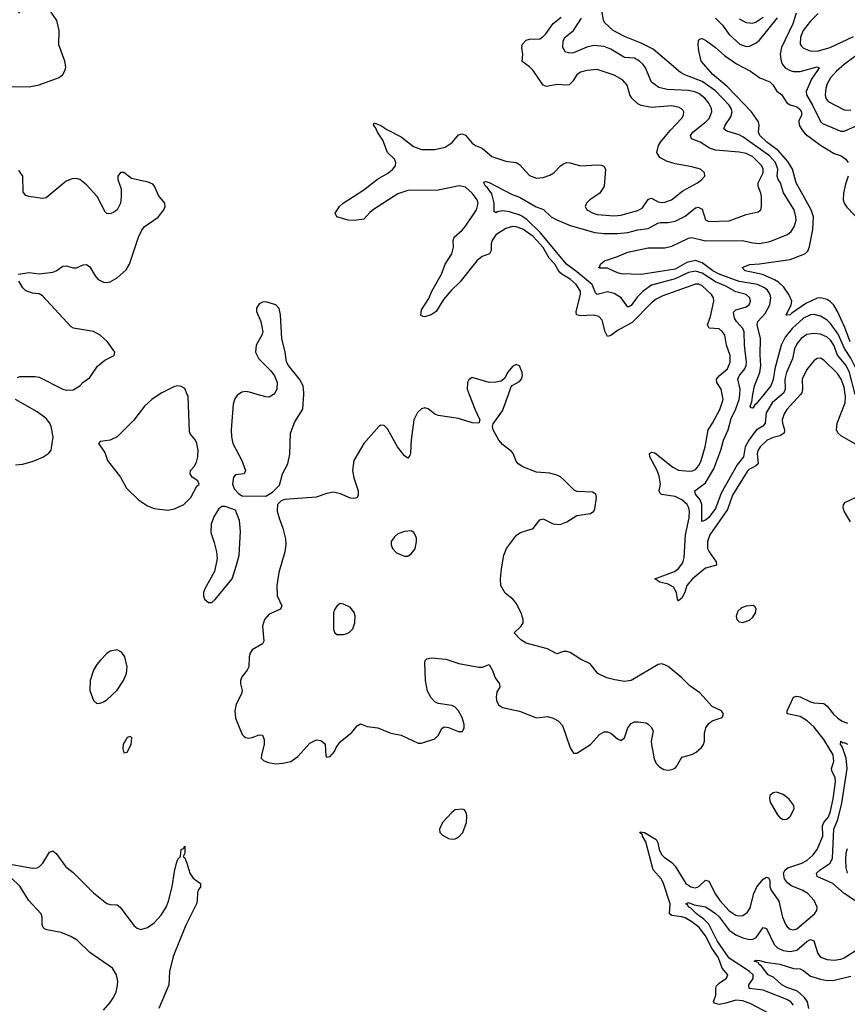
# Model space of a CAD drawing. Header units: inches. Extents: x 1550315 to 1685896, y 510706 to 640504.
# Tile 177 of 256: x 1643274 to 1648169, y 526396 to 532214. Entities that reach past the tile are written whole.
import ezdxf

# ---------------------------------------------------------------- set-up
doc = ezdxf.new("R2010")
doc.units = ezdxf.units.IN
doc.header["$MEASUREMENT"] = 0
doc.layers.add('B6542', color=7, linetype='Continuous')
doc.layers.add('B6543', color=7, linetype='Continuous')

msp = doc.modelspace()

# ---------------------------------------------------------------- linework, layer by layer
at = {"layer": 'B6542', "color": 5}
for points, elevation in [([(1643250, 529584.3), (1643292.4, 529587.6), (1643354.8, 529605.2), (1643411, 529629), (1643446.7, 529653.3), (1643459.5, 529670), (1643471.8, 529750), (1643461.2, 529810), (1643453.2, 529830), (1643430, 529857), (1643377, 529897), (1643249.2, 529970)], 420), ([(1644100.1, 530000), (1644055.6, 529970), (1644012.9, 529930), (1643950, 529847), (1643850.8, 529750), (1643810, 529729.5), (1643750, 529722), (1643741, 529710), (1643777.3, 529657.3), (1643793, 529610), (1643870, 529510.7), (1643906.3, 529446.3), (1643977.8, 529377.8), (1644030, 529340.4), (1644070, 529325.5), (1644150, 529315.5), (1644190, 529323), (1644245.2, 529350), (1644286, 529390), (1644322.7, 529457.3), (1644335.3, 529470), (1644328, 529490), (1644294, 529510), (1644282, 529530), (1644285.1, 529550), (1644306.5, 529573.5), (1644320.4, 529599.6), (1644327.6, 529630), (1644328.8, 529670), (1644322, 529710), (1644313.5, 529730), (1644284.9, 529764.9), (1644279.3, 529779.3), (1644269.8, 529990), (1644265.4, 530000)], 420), ([(1644568.1, 530000), (1644563.1, 529996.9), (1644546.3, 529973.7), (1644537.6, 529942.4), (1644524.6, 529790), (1644526.2, 529750), (1644534.2, 529710), (1644587.2, 529610), (1644610.5, 529549.5), (1644602, 529530), (1644550, 529525.2), (1644539.1, 529510), (1644533.4, 529470), (1644542.5, 529442.5), (1644570, 529411.3), (1644590, 529401), (1644730, 529398), (1644770, 529422.8), (1644810, 529463), (1644828.5, 529530), (1644859.7, 529590), (1644872.4, 529647.6), (1644876.4, 529770), (1644901.6, 529838.4), (1644948, 529912), (1644954.3, 530000)], 420), ([(1645932.7, 530000), (1645968.3, 529908.3), (1645996.4, 529850), (1645990.3, 529829.7), (1645950, 529832.2), (1645870, 529858.2), (1645750, 529874.7), (1645730, 529882.6), (1645690, 529914), (1645670, 529920.5), (1645650, 529915.1), (1645627.7, 529892.3), (1645605.6, 529850), (1645589, 529731), (1645585, 529655), (1645581.1, 529638.9), (1645570, 529623.7), (1645550, 529637.7), (1645509.5, 529689.5), (1645450, 529795.8), (1645430, 529816.9), (1645410, 529818.3), (1645398.4, 529810), (1645310.1, 529709.9), (1645250.2, 529610), (1645242.5, 529550), (1645250, 529507.3), (1645275.8, 529430), (1645276.5, 529403.5), (1645270, 529389.6), (1645250, 529384.4), (1645230, 529387.6), (1645172, 529412), (1645130, 529422.7), (1645090, 529414.7), (1645027.6, 529392.4), (1644842, 529378), (1644821, 529370), (1644798, 529350), (1644797.3, 529310), (1644808, 529268), (1644830.7, 529210), (1644845.7, 529145.7), (1644849, 529110), (1644842.8, 529070), (1644806.5, 528946.5), (1644794.2, 528870), (1644796.5, 528810), (1644823.7, 528750), (1644817.1, 528730), (1644750, 528700.4), (1644722.3, 528670), (1644710.3, 528630), (1644718.4, 528541.6), (1644710, 528526), (1644650, 528491.2), (1644637.4, 528470), (1644631.6, 528450), (1644629, 528390), (1644619.5, 528370), (1644587.4, 528330), (1644580.3, 528310), (1644579.6, 528290), (1644589, 528250), (1644586.7, 528230), (1644554.9, 528170), (1644547.3, 528130), (1644550, 528087.3), (1644590, 527990.7), (1644600.2, 527980.2), (1644610, 527972), (1644630, 527968.4), (1644650, 527971.4), (1644690, 527987.2), (1644710, 527986), (1644719.8, 527959.8), (1644721, 527930), (1644703.6, 527870), (1644702.4, 527850), (1644716.1, 527836.1), (1644744.6, 527824.6), (1644790, 527817.4), (1644830, 527819.8), (1644877.6, 527830), (1644920, 527860), (1644990, 527939.5), (1645030, 527958.7), (1645054.7, 527954.7), (1645076.4, 527936.4), (1645080.7, 527930), (1645084.7, 527864.7), (1645090, 527856), (1645110, 527860.7), (1645135.1, 527890), (1645146, 527914), (1645172, 527948), (1645238.9, 528001.1), (1645270, 528041), (1645290, 528053.4), (1645330, 528037.1), (1645392, 528030), (1645470, 527997.3), (1645530, 527986.8), (1645630, 527938.8), (1645650, 527938.8), (1645730, 527964.7), (1645750, 527984.7), (1645770, 528024.7), (1645785.2, 528034.8), (1645810, 528030.8), (1645870, 528007.7), (1645892.1, 528007.9), (1645902.7, 528030), (1645902.9, 528050), (1645891.2, 528090), (1645869.6, 528130), (1645850, 528151.2), (1645830, 528162.4), (1645750, 528172.3), (1645730, 528183.7), (1645707.1, 528207.1), (1645686.1, 528246.1), (1645673.3, 528310), (1645670, 528414), (1645672, 528428), (1645682, 528438), (1645710, 528443.8), (1645794.9, 528434.9), (1645871.3, 528410), (1645990, 528387.2), (1646011.3, 528388.7), (1646050, 528402.8), (1646070, 528367.3), (1646085.5, 528325.5), (1646111.8, 528290), (1646113.1, 528270), (1646096.9, 528243.1), (1646091.9, 528210), (1646094.4, 528190), (1646105.8, 528165.8), (1646130, 528150.1), (1646230, 528128.8), (1646330, 528088.9), (1646396.2, 528096.2), (1646430, 528086), (1646458.8, 528070), (1646484.2, 528044.2), (1646530, 527911), (1646550, 527880.7), (1646570, 527880.5), (1646649.4, 527930), (1646702.4, 527990), (1646730, 528005.3), (1646750, 528006.5), (1646770, 527998.9), (1646810, 527964.9), (1646830, 527954.8), (1646850, 527971), (1646870.9, 528030), (1646890, 528055.6), (1646910, 528064.4), (1646930, 528065.8), (1646978.3, 528058.3), (1646991.5, 528051.5), (1647010, 528031.8), (1647019.7, 528010), (1647009.4, 527950.6), (1647011.2, 527930), (1647026.3, 527846.3), (1647038.8, 527818.8), (1647058.4, 527798.4), (1647083.7, 527783.7), (1647110, 527779.5), (1647130, 527782.6), (1647150, 527790.4), (1647159.1, 527800.9), (1647190, 527855.6), (1647250, 527872.1), (1647274.2, 527885.8), (1647306.1, 527913.9), (1647318.3, 527930), (1647324.5, 527950), (1647324, 527996), (1647332.7, 528030), (1647350, 528054.9), (1647370, 528070.4), (1647429, 528090), (1647436, 528110), (1647424, 528130), (1647370, 528155.1), (1647296.2, 528236.2), (1647237.3, 528277.3), (1647190, 528324.7), (1647110, 528391.3), (1647090, 528402.4), (1647070, 528407.8), (1647050, 528403.5), (1646890, 528308.7), (1646850, 528303.8), (1646793.8, 528313.8), (1646745.6, 528325.6), (1646692.3, 528350), (1646647.3, 528407.3), (1646590, 528435.6), (1646530, 528475), (1646510, 528480.8), (1646490, 528479.8), (1646450, 528467.3), (1646395.8, 528495.8), (1646269.8, 528529.8), (1646238, 528550), (1646199.3, 528590), (1646238.9, 528630), (1646251, 528650), (1646252.2, 528670), (1646240.5, 528710), (1646210, 528766.6), (1646189.7, 528789.7), (1646144.8, 528824.8), (1646120.5, 528870), (1646117.4, 528910), (1646123.1, 528970), (1646136.9, 529050), (1646153.6, 529090), (1646212.2, 529167.8), (1646235.8, 529184.2), (1646310, 529208.2), (1646350, 529258.8), (1646370, 529264.9), (1646430, 529235.3), (1646470, 529230.3), (1646510, 529246), (1646570, 529284.9), (1646650, 529295.5), (1646669.3, 529310), (1646675.8, 529324.2), (1646684.5, 529390), (1646681.2, 529410), (1646661.2, 529421.2), (1646570, 529427), (1646553.3, 529433.3), (1646493.9, 529493.9), (1646472.1, 529512.1), (1646450, 529523), (1646410, 529533.5), (1646330, 529540.3), (1646250, 529571.6), (1646222.7, 529590), (1646210, 529605.2), (1646191.6, 529650), (1646181.8, 529661.8), (1646130, 529703.1), (1646108.6, 529730), (1646074.7, 529790), (1646071.3, 529810), (1646074.3, 529825.7), (1646130, 529902.4), (1646164, 530000)], 420), ([(1644776, 530000), (1644750, 529984.2), (1644730, 529984.7), (1644678.4, 530000)], 420), ([(1647890.9, 530000), (1647810.8, 529910), (1647794.3, 529885.7), (1647783.4, 529850), (1647784.5, 529830), (1647796.8, 529790), (1647796.1, 529770), (1647770, 529754.1), (1647730, 529745.1), (1647695, 529730), (1647653, 529690), (1647640.8, 529670), (1647635.3, 529650), (1647641.4, 529590), (1647625.2, 529574.8), (1647590, 529558.3), (1647575.7, 529544.3), (1647490, 529404.5), (1647460, 529320), (1647355.5, 529170), (1647342.2, 529130), (1647342.4, 529090), (1647351, 529070), (1647392.5, 529010), (1647395.1, 528990), (1647330, 528972.3), (1647253.5, 528910), (1647219.9, 528870), (1647208.7, 528830), (1647190, 528796.4), (1647170, 528780.4), (1647163.5, 528790), (1647157.9, 528830), (1647140.5, 528860.5), (1647110, 528878.7), (1647059.3, 528890), (1647030, 528909.3), (1647146.9, 528953.1), (1647170, 528970.8), (1647195, 529005), (1647203.6, 529036.4), (1647211.7, 529170), (1647233.4, 529270), (1647236.3, 529310), (1647232.1, 529330), (1647221, 529350), (1647190, 529376.9), (1647150, 529397), (1647068.9, 529408.9), (1647059, 529419), (1647056.5, 529430), (1647064.2, 529470), (1647056.9, 529516.9), (1647044.9, 529550), (1647001.5, 529630), (1646999.1, 529650), (1647010, 529659.1), (1647030, 529654), (1647137.5, 529570), (1647170, 529552.3), (1647234.4, 529545.6), (1647252.6, 529547.4), (1647270, 529556.3), (1647290, 529579.1), (1647305, 529610), (1647327.1, 529690), (1647344.9, 529790), (1647371.9, 529830), (1647413.9, 529910), (1647434.9, 529970), (1647428.8, 530000)], 380), ([(1647781.5, 530000), (1647724.2, 529950), (1647688.8, 529890), (1647682.5, 529830), (1647668.2, 529811.8), (1647630, 529788.4), (1647586.1, 529730), (1647565.1, 529690), (1647555.5, 529630), (1647517.3, 529582.7), (1647423.5, 529416.5), (1647390, 529325.6), (1647350, 529273.1), (1647330, 529256.5), (1647308.1, 529248.1), (1647308.2, 529350), (1647297.7, 529377.7), (1647271.4, 529410), (1647266.3, 529430), (1647330, 529477), (1647379.7, 529560.3), (1647421.2, 529670), (1647436.7, 529730), (1647464.8, 529790), (1647481.8, 529858.2), (1647510, 529914.3), (1647529.6, 529970), (1647532.1, 530000)], 360), ([(1647675.3, 530000), (1647630, 529943.5), (1647621.6, 529938.4), (1647610, 529918.7), (1647600.1, 529920.1), (1647594.5, 529930), (1647603.2, 529956.8), (1647610.6, 530000)], 340), ([(1648290, 529664.8), (1648133.6, 529753.6), (1648112, 529772), (1648104.4, 529790), (1648109, 529830), (1648156.4, 529950), (1648158.2, 529990), (1648156.6, 530000)], 380), ([(1648186.5, 529246.5), (1648150.3, 529310), (1648143.6, 529330), (1648146.3, 529350), (1648157.4, 529362.6), (1648250, 529406.2)], 380), ([(1647703.4, 526343.4), (1647597.9, 526397.9), (1647550, 526415.4), (1647510, 526420.4), (1647450, 526401.8), (1647410, 526395), (1647382.5, 526402.5), (1647377.4, 526410), (1647390.4, 526450), (1647390.5, 526490), (1647395.8, 526504.2), (1647410, 526520.5), (1647455.1, 526550), (1647461.5, 526570), (1647428.5, 526608.5), (1647406.3, 526670), (1647368.1, 526728.1), (1647330, 526799.4), (1647292.5, 526850), (1647250, 526883.4), (1647210, 526906.3), (1647190, 526913), (1647130, 526919.9), (1647117.8, 526930), (1647121.6, 526990), (1647081.9, 527110), (1647070, 527134.2), (1647020.6, 527190), (1646976.5, 527356.5), (1646957.2, 527390), (1646957.2, 527397.2), (1646942.4, 527410), (1646944.4, 527415.6), (1646970, 527410.9), (1647039.2, 527370), (1647048.7, 527350), (1647055.7, 527310), (1647070, 527281.8), (1647084.9, 527264.9), (1647130, 527233.6), (1647150, 527211.8), (1647212.9, 527110), (1647243.6, 527090), (1647270, 527084.3), (1647290, 527092.5), (1647330, 527130.2), (1647350, 527122.4), (1647390, 527046.4), (1647414.4, 527010), (1647470, 526948.8), (1647510, 526922.1), (1647530, 526918), (1647550, 526920.6), (1647579.2, 526940.8), (1647594.1, 526965.9), (1647615.8, 527050), (1647632.7, 527090), (1647670, 527134.4), (1647690, 527146.5), (1647702.3, 527142.3), (1647710.2, 527130.2), (1647711.2, 527090), (1647717.6, 527070), (1647764.5, 527004.5), (1647786.2, 526910), (1647802.7, 526870), (1647813.5, 526853.5), (1647830, 526839.7), (1647850, 526835.6), (1647870, 526842.2), (1647975.1, 526930), (1647988.3, 526950), (1647989.7, 526970.3), (1647973.5, 527010), (1647935.6, 527050), (1647902.4, 527070), (1647836.4, 527096.4), (1647814, 527114), (1647797.1, 527137.1), (1647791.5, 527170), (1647801.6, 527190), (1647817.8, 527202.2), (1647899.7, 527230), (1647930, 527246.1), (1647963.9, 527276.1), (1647990.3, 527309.7), (1648024.8, 527390), (1648021, 527450), (1648030.4, 527470), (1648056.8, 527503.2), (1648070, 527536.9), (1648085.9, 527610), (1648099.1, 527710), (1648096.9, 527736.9), (1648079.3, 527770), (1648074.2, 527790), (1648088.6, 527830), (1648084.6, 527870), (1648030, 527960.1), (1647973.5, 528033.5), (1647931.8, 528071.8), (1647890, 528096.6), (1647813.1, 528113.1), (1647812.1, 528130), (1647850, 528210.4), (1647870, 528216.9), (1647890, 528213.6), (1647950, 528183), (1647970, 528177.4), (1648030, 528172.9), (1648050, 528157.8), (1648086.8, 528110), (1648110, 528087.7), (1648133.7, 528070), (1648170, 528057.2)], 380), ([(1648230, 526997.5), (1648150.6, 527050.6), (1648082.9, 527110), (1647990.9, 527150), (1647986.8, 527170), (1648007.5, 527190), (1648067.5, 527230), (1648080.6, 527259.4), (1648089.6, 527430), (1648111.7, 527488.3), (1648136, 527584), (1648168.4, 527788.4), (1648161.3, 527850), (1648138.4, 527918.4), (1648128.8, 527931.2), (1648129.8, 527950.2), (1648141.6, 527941.6), (1648150, 527942.2), (1648170, 527932.7)], 360), ([(1643230, 527222), (1643350, 527200.3), (1643377.4, 527202.6), (1643390.8, 527209.2), (1643410.7, 527229.3), (1643450, 527294), (1643470, 527303), (1643490, 527286), (1643548, 527208), (1643590, 527174.4), (1643710, 527054), (1643790, 526992), (1643810, 526985.7), (1643850, 526982.6), (1643869.3, 526969.3), (1643950, 526860.4), (1643970, 526844.9), (1643990, 526837.6), (1644030, 526848.7), (1644070, 526878), (1644110, 526922.6), (1644139.8, 526970), (1644154.3, 527005.7), (1644176.8, 527090), (1644190, 527181), (1644202.4, 527230), (1644210, 527254), (1644226, 527270), (1644230, 527311), (1644243.1, 527316.9), (1644250, 527330.8), (1644250.5, 527289.5), (1644242, 527270), (1644250, 527262), (1644262.4, 527230), (1644280.3, 527170), (1644301.1, 527141.1), (1644343, 527110), (1644343.8, 527090), (1644329.2, 527070.8), (1644325, 527055), (1644324.8, 527010), (1644319.8, 526990), (1644256, 526864), (1644182.5, 526677.5), (1644160.1, 526590), (1644155.9, 526510), (1644096.4, 526370)], 380), ([(1648169.1, 527170), (1648161.5, 527201.5), (1648159.9, 527250), (1648162.5, 527290), (1648170, 527315.5)], 340), ([(1643770, 526361.5), (1643810, 526405.8), (1643830, 526436.5), (1643845.6, 526470), (1643853.7, 526506.3), (1643854.1, 526530), (1643846.4, 526570), (1643824.1, 526610), (1643690, 526702.6), (1643614.6, 526774.6), (1643576.5, 526796.5), (1643519.7, 526819.7), (1643434.9, 526834.9), (1643421.4, 526841.4), (1643413.6, 526850), (1643408.2, 526868.2), (1643406.6, 526910), (1643400.5, 526930), (1643328, 527010), (1643274.7, 527094.7), (1643224, 527144)], 380), ([(1647850.3, 526390.3), (1647834.3, 526410), (1647810, 526424.5), (1647690, 526472), (1647670, 526478.9), (1647588.7, 526490), (1647587.1, 526510), (1647611.6, 526548.4), (1647610.9, 526570), (1647590.4, 526590), (1647470, 526668.7), (1647398.4, 526770), (1647348.9, 526870), (1647319.2, 526899.2), (1647275.8, 526930), (1647243.1, 526963.1), (1647230.8, 526970), (1647224.1, 526984.1), (1647213.6, 526990), (1647230, 526996.3), (1647263.4, 526983.4), (1647330, 526970.7), (1647350, 526960.6), (1647390, 526932.4), (1647410, 526912.2), (1647470, 526834.1), (1647510, 526805.6), (1647550, 526788.7), (1647590, 526778.9), (1647610, 526780.1), (1647630, 526791), (1647670, 526850.3), (1647690, 526842.8), (1647736.6, 526750), (1647756.2, 526730), (1647790, 526713.4), (1647830, 526707.4), (1647870, 526715), (1647930, 526765.9), (1647950, 526778.1), (1647957, 526777), (1647970.9, 526770.9), (1647995, 526695), (1648010, 526674), (1648050, 526661.1), (1648090, 526656.5), (1648130, 526662.7), (1648149.2, 526670.8), (1648243.5, 526730)], 360), ([(1647941.1, 526370), (1647932.5, 526410), (1647915.7, 526435.7), (1647874.1, 526474.1), (1647810, 526494.7), (1647780.8, 526510), (1647733.1, 526553.1), (1647700.6, 526570), (1647661.6, 526621.6), (1647647.4, 526630), (1647642, 526642), (1647618, 526650), (1647630, 526655.6), (1647650, 526654.2), (1647684.1, 526644.1), (1647770, 526632), (1647850, 526607.9), (1647890, 526605), (1647910, 526596.3), (1647950, 526562.4), (1648010, 526543.6), (1648050, 526536.6), (1648090, 526538.2), (1648190, 526561.3)], 340)]:
    msp.add_lwpolyline(points, dxfattribs=dict(at, elevation=elevation))
for points, elevation in [([(1644490, 529337.2), (1644470, 529337.2), (1644450, 529321.2), (1644423.2, 529276.8), (1644406.7, 529233.3), (1644404.7, 529184.7), (1644425.1, 529125.1), (1644438.7, 529070), (1644443.1, 529030), (1644426.6, 528953.4), (1644368.5, 528850), (1644361.6, 528830), (1644360.5, 528810), (1644367.7, 528790), (1644390, 528771), (1644410, 528771), (1644430, 528787.3), (1644530, 528910.7), (1644557.2, 528990), (1644571.9, 529050), (1644580.3, 529190), (1644574.2, 529254.2), (1644550, 529315.3)], 420), ([(1645590, 529194), (1645550, 529189.2), (1645510, 529176), (1645490, 529159), (1645470.8, 529130), (1645470.8, 529110), (1645478.8, 529090), (1645503.4, 529063.4), (1645550, 529044.7), (1645570, 529044.7), (1645590, 529058), (1645612.1, 529087.9), (1645621.2, 529130), (1645621.2, 529150), (1645614, 529170), (1645604.7, 529184.7)], 440), ([(1645170, 528764), (1645150, 528748.7), (1645134.4, 528725.6), (1645130.7, 528709.3), (1645131, 528610), (1645138, 528590), (1645150, 528581), (1645190, 528580.7), (1645210, 528587.3), (1645225.6, 528594.4), (1645244.7, 528615.3), (1645257.2, 528650), (1645258, 528690), (1645251.5, 528711.5), (1645230, 528741.2), (1645190, 528761.2)], 440), ([(1647612.7, 528752.7), (1647570, 528749.2), (1647542, 528738), (1647522, 528718), (1647511, 528690), (1647516, 528670), (1647530, 528656), (1647550, 528651), (1647590, 528664.9), (1647610, 528682.8), (1647625.2, 528710), (1647629, 528730), (1647624, 528744)], 420), ([(1643850, 528491.3), (1643810, 528482), (1643790, 528468.3), (1643751.6, 528430), (1643730, 528404.2), (1643710.2, 528370), (1643690.2, 528310), (1643689.2, 528250), (1643710, 528190.5), (1643730, 528174), (1643750, 528174.6), (1643770, 528183.2), (1643790, 528194.3), (1643850, 528251.8), (1643888.7, 528310), (1643905.8, 528350), (1643910.7, 528390.7), (1643896.9, 528450), (1643876.6, 528476.6)], 420), ([(1643930, 527979), (1643910, 527972.7), (1643886, 527930), (1643884.5, 527904.5), (1643890, 527882), (1643910, 527884.7), (1643934.5, 527930), (1643937.2, 527970)], 420), ([(1647750.6, 527649.4), (1647730, 527646), (1647710.8, 527630), (1647708, 527610), (1647713, 527590), (1647755.1, 527515.1), (1647770, 527499.1), (1647790, 527488.5), (1647810, 527490.4), (1647830, 527506), (1647854, 527550), (1647852.8, 527570), (1647823.6, 527610), (1647790, 527636.3)], 420), ([(1645890, 527549), (1645850, 527544), (1645830, 527529), (1645774.8, 527470), (1645756, 527430), (1645758, 527410), (1645774.4, 527394.4), (1645810, 527374.8), (1645830.9, 527370.9), (1645850, 527374), (1645870, 527384), (1645894.5, 527410), (1645916.2, 527470), (1645918, 527510), (1645914, 527530), (1645904, 527544)], 420)]:
    msp.add_lwpolyline(points, close=True, dxfattribs=dict(at, elevation=elevation))
at = {"layer": 'B6543', "color": 5}
for points, elevation in [([(1643210, 531818.9), (1643330, 531817.2), (1643389.8, 531830.2), (1643507.3, 531872.7), (1643529.5, 531890.5), (1643543.7, 531916.3), (1643546.6, 531933.4), (1643541.6, 531970), (1643506.5, 532066.5), (1643508.3, 532150), (1643494, 532210), (1643450, 532272.3), (1643370, 532409.3), (1643350, 532422), (1643330, 532419.5), (1643315.1, 532404.9), (1643307.2, 532390), (1643290.3, 532290), (1643267.8, 532252.2)], 420), ([(1647428.8, 530000), (1647422.7, 530030), (1647396.1, 530070), (1647394.2, 530090), (1647409.9, 530110), (1647459.9, 530150), (1647474.9, 530190), (1647475.7, 530230), (1647454.3, 530290), (1647443.9, 530350), (1647431.4, 530370), (1647410, 530387.8), (1647351.1, 530391.1), (1647341.6, 530410), (1647358.9, 530461.1), (1647379.5, 530550), (1647377.3, 530570), (1647366.3, 530590), (1647310, 530641.2), (1647290, 530650.4), (1647270, 530651.3), (1647077.4, 530582.6), (1647037.9, 530562.1), (1647010, 530541.5), (1646896.2, 530423.8), (1646810, 530378.1), (1646770, 530348.9), (1646750, 530342.6), (1646736.1, 530370), (1646719.1, 530439.1), (1646699.7, 530459.7), (1646668.3, 530468.3), (1646590, 530463.7), (1646566.6, 530470), (1646565.9, 530490), (1646590.9, 530590), (1646589.9, 530610), (1646564.9, 530650), (1646530, 530680.9), (1646480.7, 530710), (1646464.6, 530724.6), (1646439.4, 530770), (1646404.9, 530804.9), (1646370, 530868.9), (1646310, 530933.6), (1646250, 530976), (1646210.2, 530989.8), (1646188.5, 530991.5), (1646150, 530979.8), (1646090, 530943.1), (1646068.1, 530910), (1646062.5, 530890), (1646061.8, 530850), (1646051.8, 530830), (1646010, 530815.4), (1645978.3, 530790), (1645876.2, 530663.8), (1645825.7, 530614.3), (1645779.8, 530560.2), (1645737.8, 530490), (1645706.7, 530470), (1645670, 530458.9), (1645660.2, 530460.2), (1645646.6, 530466.6), (1645650, 530500.3), (1645693.7, 530566.3), (1645711.5, 530610), (1645768.1, 530710), (1645791.4, 530768.6), (1645829.2, 530830), (1645840.2, 530870), (1645838.2, 530910), (1645842.8, 530930), (1645890, 530970.2), (1645910, 530993.2), (1645975, 531090), (1645984.7, 531130), (1645978.9, 531150), (1645950, 531189.8), (1645910, 531225.2), (1645872.5, 531232.5), (1645750, 531206.4), (1645570, 531205.8), (1645510, 531185.3), (1645366.7, 531093.3), (1645344.5, 531075.5), (1645310, 531034.7), (1645253.2, 531026.8), (1645217.2, 531030), (1645149, 531050), (1645140.9, 531070), (1645165.6, 531110), (1645187.3, 531130), (1645310, 531207.9), (1645390, 531272.1), (1645455.1, 531310), (1645481.7, 531330), (1645497.7, 531350), (1645499.2, 531370), (1645490.9, 531390), (1645449.8, 531430), (1645422.2, 531502.2), (1645389.8, 531550), (1645378, 531578), (1645366.6, 531590), (1645370, 531604.7), (1645410, 531588.8), (1645444.8, 531564.8), (1645530, 531521.1), (1645604, 531464), (1645650, 531446.6), (1645730, 531446.6), (1645790, 531461), (1645831.6, 531488.4), (1645870, 531534.6), (1645890, 531540.3), (1645910, 531531.7), (1645950, 531485.3), (1645970, 531471.3), (1646010, 531454.9), (1646066.3, 531406.3), (1646150, 531377.8), (1646210.1, 531370.1), (1646230, 531359), (1646290, 531294), (1646330, 531278), (1646370, 531281.8), (1646410, 531296.1), (1646432.8, 531310), (1646471.6, 531350), (1646490, 531363.1), (1646510, 531370.3), (1646530, 531368.9), (1646590.3, 531350.3), (1646690, 531357.4), (1646714.3, 531354.3), (1646728.4, 531348.4), (1646739.3, 531330), (1646731.3, 531230), (1646705.7, 531190), (1646645.5, 531150), (1646626, 531130), (1646618, 531110), (1646627.7, 531090), (1646666, 531070), (1646690, 531063.2), (1646790, 531055.3), (1646830, 531059.1), (1646930, 531087.5), (1646957.4, 531102.6), (1646990, 531152.2), (1647002.9, 531157.1), (1647010, 531158.9), (1647050, 531138.7), (1647070, 531134.8), (1647090, 531136.6), (1647128.2, 531150), (1647196.8, 531203.2), (1647282.6, 531250), (1647308.4, 531270), (1647325.1, 531290), (1647324.7, 531310), (1647299.5, 531330), (1647250, 531345.3), (1647150, 531363.2), (1647098.5, 531378.5), (1647060.2, 531400.2), (1647041.7, 531430), (1647051.9, 531470), (1647064.7, 531490), (1647120.3, 531559.7), (1647190, 531632), (1647200.3, 531650), (1647201.2, 531670), (1647197.3, 531677.3), (1647188.4, 531688.4), (1647175.2, 531695.2), (1647130, 531704.9), (1647010, 531695.4), (1646950, 531707.8), (1646930, 531716.6), (1646894.5, 531750), (1646882.9, 531770), (1646866.5, 531826.5), (1646838.7, 531858.7), (1646790, 531885.8), (1646690, 531919.2), (1646630, 531914.1), (1646590, 531903.4), (1646570, 531888.8), (1646545.3, 531850), (1646524.4, 531830), (1646510, 531826.3), (1646450, 531830.4), (1646390, 531818.5), (1646370, 531826.4), (1646310, 531914.8), (1646290, 531936.5), (1646246.3, 531966.3), (1646250.6, 532010), (1646244.7, 532050), (1646246.9, 532070), (1646270, 532093.1), (1646290, 532098.5), (1646350, 532101.8), (1646365.6, 532110), (1646386, 532130), (1646428.6, 532191.4), (1646476.8, 532230)], 380), ([(1647610.6, 530000), (1647619.1, 530050), (1647651.1, 530128.9), (1647657.9, 530170), (1647653.9, 530233.9), (1647655.8, 530330), (1647634.6, 530410), (1647639.5, 530430), (1647682.5, 530477.5), (1647710.4, 530530), (1647716.1, 530570), (1647713.3, 530590), (1647696, 530616), (1647679.2, 530630), (1647637.4, 530650), (1647530, 530667.3), (1647410, 530709.7), (1647374.2, 530730), (1647310, 530776.5), (1647270, 530791.2), (1647220.5, 530779.5), (1647150, 530740.9), (1646950, 530708.3), (1646832.1, 530712.1), (1646810, 530717.4), (1646750, 530745.1), (1646706, 530746), (1646698, 530750), (1646704.7, 530755.3), (1646709.2, 530770), (1646733.2, 530790), (1646810, 530815.3), (1646870, 530841.1), (1646990, 530865.9), (1647090, 530865.4), (1647130, 530876.2), (1647230, 530923.1), (1647250, 530926.7), (1647330, 530907.2), (1647548.8, 530908.8), (1647610, 530895), (1647650, 530892.5), (1647710, 530903), (1647815.6, 530944.4), (1647837.5, 530962.5), (1647855, 530990), (1647865.2, 531030), (1647864.7, 531050), (1647853.4, 531090), (1647791.8, 531191.8), (1647772.8, 531250), (1647759.9, 531270), (1647753.2, 531290), (1647756.9, 531330), (1647743, 531370), (1647708.6, 531410), (1647550, 531522.6), (1647530, 531534.2), (1647455.7, 531555.7), (1647438, 531570), (1647445.7, 531590), (1647479.8, 531640.2), (1647487.8, 531670), (1647482.7, 531690), (1647470.4, 531710), (1647390, 531792.9), (1647310, 531848.9), (1647207.5, 531887.5), (1647181.4, 531901.4), (1647020.9, 532040.9), (1646950, 532076.1), (1646850, 532114.3), (1646784.9, 532150), (1646735.5, 532195.5), (1646727.7, 532210), (1646717.1, 532270)], 340), ([(1647390, 532223.8), (1647430, 532181.2), (1647470, 532126.6), (1647532.6, 532070), (1647570, 532055.3), (1647590, 532057), (1647630, 532077), (1647650, 532094), (1647755.6, 532224.4)], 340), ([(1647530, 532218.4), (1647570, 532197.7), (1647610, 532193.6), (1647630, 532201.2), (1647670, 532228.9)], 360), ([(1647866.3, 532253.7), (1647846, 532190), (1647779.5, 532050), (1647772.4, 532010), (1647778.3, 531970), (1647785.7, 531950), (1647801.8, 531930), (1647830, 531913.3), (1647850, 531907.8), (1647890, 531908.1), (1647990, 531935.4), (1648002.4, 531930), (1647957.3, 531862.7), (1647924.7, 531790), (1647927.8, 531770), (1647963, 531710), (1648010, 531612.8), (1648021.7, 531601.7), (1648130, 531555.1), (1648150, 531556.4), (1648230.1, 531590.1)], 340), ([(1647995.4, 532250), (1647950, 532205.8), (1647908, 532150), (1647890.8, 532110), (1647889.4, 532070), (1647897.2, 532057.2), (1647910, 532045.6), (1647948.2, 532030), (1647990, 532028.8), (1648067.8, 532050), (1648204.9, 532115.1)], 360), ([(1647532.1, 530000), (1647534.6, 530030), (1647520.6, 530090), (1647528.8, 530110), (1647563.2, 530150), (1647571, 530170), (1647572, 530190), (1647561.2, 530290), (1647558.2, 530370), (1647549.9, 530390), (1647514, 530430), (1647501.9, 530450), (1647494.7, 530485.3), (1647510, 530499.8), (1647565.6, 530514.4), (1647588.6, 530530), (1647595.4, 530550), (1647591.4, 530570), (1647569.9, 530589.9), (1647510, 530605.6), (1647450, 530639.7), (1647390, 530665.3), (1647310, 530716.9), (1647270, 530728.6), (1647230, 530719.8), (1647150, 530683.5), (1647010, 530644.5), (1646961.2, 530610), (1646926, 530574), (1646890, 530524.7), (1646870, 530514.6), (1646830.6, 530570.6), (1646790, 530597.1), (1646750, 530606.1), (1646689.9, 530589.9), (1646679.6, 530599.6), (1646658.8, 530650), (1646570, 530724.9), (1646508.8, 530768.8), (1646354.3, 530954.3), (1646274.1, 531034.1), (1646237.9, 531057.9), (1646170, 531079.7), (1646130, 531084.1), (1646100.6, 531079.4), (1646090, 531073.3), (1646080.1, 531080.1), (1646079.7, 531130), (1646065.6, 531185.6), (1646041.2, 531221.2), (1646029.8, 531230), (1646019.5, 531250), (1646023.3, 531256.7), (1646030, 531257.6), (1646050, 531251.3), (1646183.5, 531183.5), (1646230, 531165.3), (1646329.1, 531109.1), (1646372.7, 531092.7), (1646417.5, 531050), (1646450, 531030.7), (1646530, 530998), (1646676.5, 530956.5), (1646730.1, 530950.1), (1646809.4, 530950.6), (1646870, 530956.6), (1646930, 530972.1), (1646990, 530980.9), (1647048.2, 531011.8), (1647064.1, 531015.9), (1647110, 531014.8), (1647150, 531023), (1647210, 531053.1), (1647270, 531103.2), (1647285.7, 531105.7), (1647310, 531094.6), (1647330, 531032), (1647350, 531021.5), (1647470, 531025.5), (1647570, 531062.7), (1647641, 531079), (1647656.2, 531090), (1647662, 531110), (1647661.6, 531170), (1647658, 531190), (1647640.6, 531230), (1647641.1, 531250), (1647670.8, 531310), (1647671.3, 531330), (1647663.4, 531350), (1647610, 531403.4), (1647570, 531423.6), (1647530, 531432.2), (1647390, 531442.4), (1647354.4, 531454.4), (1647297.7, 531490), (1647246.4, 531510), (1647240.7, 531530), (1647254.3, 531550), (1647332.1, 531610), (1647351.3, 531630), (1647367.8, 531670), (1647365.7, 531690), (1647350, 531720.3), (1647326.2, 531750), (1647290, 531778.2), (1647267.8, 531787.8), (1647230, 531795.4), (1647102.4, 531802.4), (1647053.6, 531813.6), (1647010, 531844.5), (1646974.9, 531930), (1646961.6, 531950), (1646940.4, 531970), (1646910, 531986.6), (1646850, 531989.8), (1646770, 532039.9), (1646730, 532055), (1646670, 532061.1), (1646628.5, 532051.5), (1646550, 532018.8), (1646530, 532015.9), (1646503, 532023), (1646486.5, 532050), (1646488.5, 532090), (1646501, 532110), (1646549.5, 532150.5), (1646597.6, 532222.4)], 360), ([(1648185.1, 530310), (1648154.3, 530394.3), (1648110.5, 530490.5), (1648088, 530528), (1648070, 530547.4), (1648050, 530559.9), (1648010, 530569.9), (1647990, 530568.5), (1647923.2, 530536.8), (1647839.6, 530480.4), (1647830, 530469.1), (1647807.2, 530467.2), (1647837.2, 530530), (1647839.8, 530550), (1647822, 530590), (1647793.3, 530633.3), (1647762.5, 530662.5), (1647737.1, 530677.1), (1647667.5, 530707.5), (1647563.7, 530730), (1647547.6, 530750), (1647592, 530768), (1647650, 530771.9), (1647830, 530797.5), (1647918, 530830), (1647934.2, 530845.8), (1647945.4, 530874.6), (1647965.5, 530974.5), (1647968, 531050), (1647955.3, 531090), (1647867.1, 531250), (1647844.6, 531330), (1647817.1, 531377.1), (1647760.4, 531440.4), (1647693.5, 531490), (1647652.2, 531530), (1647643.5, 531550), (1647646.9, 531590), (1647642.4, 531610), (1647602.6, 531670), (1647458.9, 531818.9), (1647374, 531890), (1647303.7, 531970), (1647289.6, 532029.6), (1647286.2, 532066.2), (1647287.7, 532092.3), (1647298, 532102), (1647310, 532103), (1647336.3, 532090), (1647390, 532050.3), (1647441.7, 532001.7), (1647514.2, 531954.2), (1647596, 531910), (1647650.4, 531870.4), (1647710, 531847.3), (1647728.7, 531828.7), (1647752.6, 531792.6), (1647780.4, 531770), (1647810, 531723.7), (1647831.3, 531711.3), (1647870, 531699), (1647890, 531684.4), (1647897.2, 531670), (1647897.1, 531650), (1647882.8, 531617.2), (1647883.4, 531590), (1647900.7, 531560.7), (1647920, 531540), (1648010, 531472.4), (1648090, 531423.6), (1648132, 531410), (1648160.8, 531390), (1648173.8, 531370)], 320), ([(1648287.5, 532052.5), (1648150.9, 531950), (1648104.8, 531910), (1648069.5, 531870), (1648050, 531835.1), (1648042.1, 531810), (1648037.8, 531770), (1648041.8, 531750), (1648056.1, 531730), (1648150, 531681.9), (1648190, 531679.2)], 360), ([(1643266, 530710), (1643330, 530720.9), (1643390, 530712.8), (1643470, 530722), (1643489.8, 530730.2), (1643530, 530758), (1643550, 530759.1), (1643590, 530748), (1643610, 530748), (1643650, 530764.9), (1643670, 530767.7), (1643690, 530754), (1643720.2, 530700.2), (1643738.4, 530678.4), (1643770, 530662.3), (1643790, 530660.9), (1643810, 530666), (1643850.8, 530689.2), (1643904.4, 530735.6), (1643923, 530770), (1643976.3, 530930), (1643993.7, 530966.3), (1644010, 530990.6), (1644092.9, 531047.1), (1644127.6, 531090), (1644135.6, 531110), (1644132, 531130), (1644094.6, 531174.6), (1644071, 531231), (1644061.7, 531241.7), (1644034.7, 531254.7), (1643935.8, 531275.8), (1643890, 531312), (1643870, 531312), (1643854, 531290), (1643854, 531270), (1643873.7, 531213.7), (1643875.3, 531170), (1643870.3, 531129.7), (1643850.2, 531089.8), (1643830, 531074), (1643810, 531067.3), (1643790, 531069.5), (1643779.7, 531079.7), (1643732.4, 531170), (1643670, 531237.6), (1643630, 531269.8), (1643610, 531276.2), (1643585.4, 531274.6), (1643550, 531259.2), (1643430, 531162), (1643410, 531157), (1643328, 531170), (1643310, 531176), (1643294.2, 531194.2), (1643292.4, 531290), (1643270, 531325.6)], 420), ([(1648174.6, 531290), (1648157.9, 531242.1), (1648146.9, 531190), (1648144.8, 531150), (1648150.5, 531130), (1648165.7, 531105.7), (1648253.8, 531013.8)], 320), ([(1643261.2, 530098.8), (1643274.6, 530105.4), (1643365.4, 530105.4), (1643390, 530101), (1643530, 530030.8), (1643550, 530024.7), (1643590, 530026), (1643629.3, 530050.7), (1643648.7, 530070), (1643690, 530098.8), (1643734.2, 530165.8), (1643777, 530203), (1643833.2, 530230), (1643836, 530250), (1643793, 530310), (1643751.1, 530350), (1643710, 530371.3), (1643591.9, 530391.9), (1643578.4, 530398.4), (1643410, 530581.8), (1643390, 530594.6), (1643350, 530597.8), (1643311, 530611), (1643292.3, 530630), (1643268.7, 530670)], 420), ([(1644954.3, 530000), (1644955, 530010), (1644950.7, 530050), (1644930, 530089.6), (1644864.2, 530170), (1644853, 530193), (1644844.5, 530250), (1644825.1, 530330), (1644817.2, 530470), (1644808.3, 530508.3), (1644789.2, 530530), (1644730, 530547.8), (1644710, 530544.7), (1644690, 530535.1), (1644674, 530510), (1644674, 530490), (1644699.5, 530430), (1644712.7, 530370), (1644707, 530350), (1644672.9, 530290), (1644669.1, 530250), (1644688.9, 530210), (1644758.9, 530138.9), (1644781.1, 530110), (1644796, 530070), (1644795.3, 530030), (1644778.5, 530001.5), (1644776, 530000)], 420), ([(1648258, 530000), (1648221, 530150), (1648190, 530214.9), (1648151.4, 530271.4), (1648115.2, 530355.2), (1648070, 530419.6), (1648050, 530438.2), (1648010, 530462.2), (1647971.7, 530471.7), (1647950, 530470.8), (1647910, 530451.1), (1647841.8, 530390), (1647801.3, 530338.7), (1647777, 530290), (1647740.6, 530150), (1647730, 530087.1), (1647715.4, 530050), (1647675.3, 530000)], 340), ([(1648214.3, 530000), (1648182.1, 530130), (1648161.9, 530170), (1648111.5, 530231.5), (1648088.2, 530290), (1648070, 530320.2), (1648050, 530339), (1648010, 530355.8), (1647970, 530360.2), (1647930, 530353.6), (1647895.9, 530330), (1647870, 530297.8), (1647856.6, 530270), (1647845.4, 530210), (1647808, 530130), (1647798.5, 530090), (1647800.7, 530030), (1647793, 530010), (1647781.5, 530000)], 360), ([(1648156.6, 530000), (1648150, 530042.6), (1648131.8, 530090), (1648110, 530123.7), (1648030, 530201.8), (1648010, 530213.5), (1647990, 530212.4), (1647970, 530198.3), (1647930, 530147.7), (1647902.5, 530090), (1647904.1, 530030), (1647899.8, 530010), (1647890.9, 530000)], 380), ([(1646164, 530000), (1646178.4, 530041.6), (1646187.3, 530052.7), (1646230, 530076.3), (1646242, 530090), (1646247.3, 530110), (1646245.1, 530130), (1646229.4, 530169.4), (1646210, 530176), (1646190, 530166.6), (1646159.3, 530130), (1646143.8, 530096.2), (1646121.6, 530078.4), (1646090, 530071.2), (1646050, 530069.7), (1645950, 530099.5), (1645930, 530085.2), (1645922.4, 530070), (1645921.1, 530030), (1645932.7, 530000)], 420), ([(1644265.4, 530000), (1644250, 530034.7), (1644230, 530047.4), (1644210, 530050.6), (1644190, 530047.1), (1644114.9, 530010), (1644100.1, 530000)], 420), ([(1644678.4, 530000), (1644633.4, 530013.4), (1644610, 530016.1), (1644587.7, 530012.3), (1644568.1, 530000)], 420)]:
    msp.add_lwpolyline(points, dxfattribs=dict(at, elevation=elevation))

doc.saveas('drawing.dxf')
